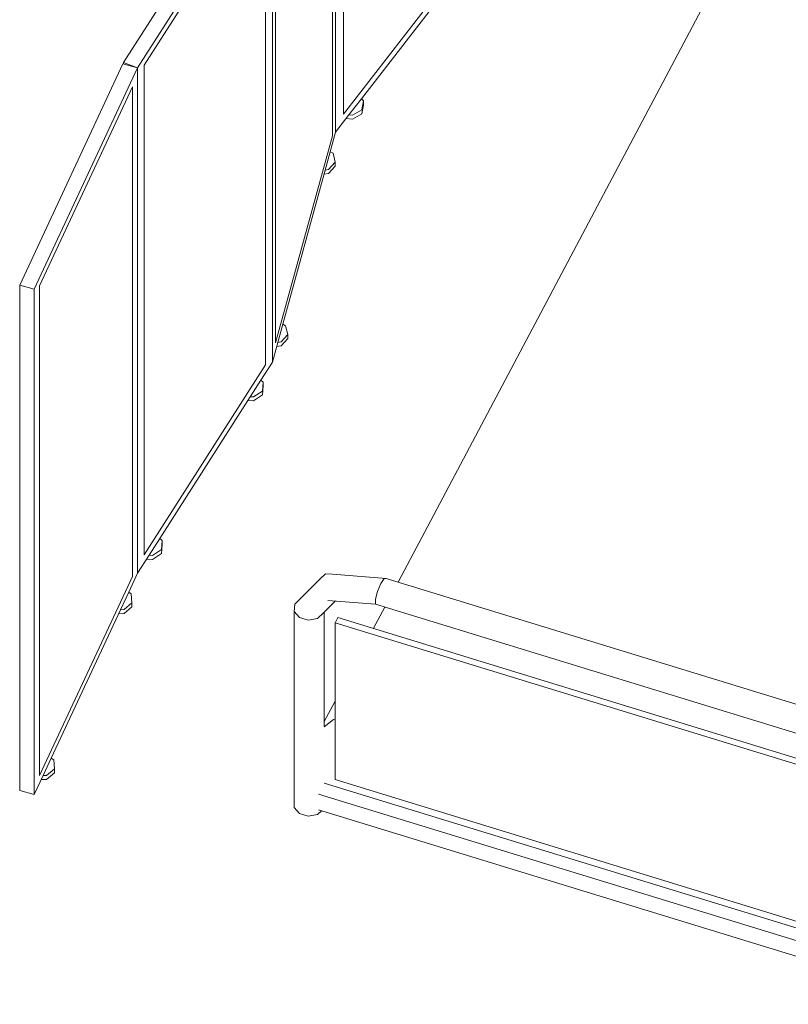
# Model space of a CAD drawing. Header units: millimetres. Extents: x -2220 to 52371, y -4077 to 6953.
# Tile 113 of 228: x 8647 to 9705, y 590 to 1945. Entities that reach past the tile are written whole.
import ezdxf

# ---------------------------------------------------------------- set-up
doc = ezdxf.new("R2010")
doc.units = ezdxf.units.MM
doc.header["$MEASUREMENT"] = 0
doc.layers.add('Nuevo_09_EI_Mobiliari general', color=7, linetype='Continuous')
doc.layers.add('Nuevo_09_EI_Mobiliari general_Pluma_Nº__1', color=7, linetype='Continuous', lineweight=5)

# ---------------------------------------------------------------- blocks, each defined once
blk = doc.blocks.new('Elem Sección_78_1')
at = {"layer": 'Nuevo_09_EI_Mobiliari general_Pluma_Nº__1', "color": 7, "linetype": 'Continuous', "lineweight": 5}
for p, q in [((9167.5, 1171.2), (9850.7, 2460.4)), ((9067.6, 1182.5), (9060.2, 1176)), ((9077.4, 1182), (9067.6, 1182.5)), ((9151.3, 1176.1), (9077.4, 1182)), ((9060.2, 1176), (9025.6, 1140.9)), ((9143.7, 1169.3), (9139.1, 1158.5)), ((9148.4, 1176.1), (9143.7, 1169.3)), ((9151.3, 1176.1), (9148.4, 1176.1)), ((9859.9, 958.7), (9151.3, 1176.1)), ((9139.1, 1158.5), (9136.2, 1147.6)), ((9025.6, 1140.9), (9024.7, 1130.9)), ((9081.3, 1145.3), (9065, 1128.8)), ((9136.2, 1141), (9070.9, 1146.2)), ((9136.2, 1147.6), (9136.2, 1141)), ((9844.8, 923.5), (9136.2, 1141)), ((9024.7, 1130.9), (9031.7, 1122.4)), ((9024.7, 1130.9), (9024.7, 861.3)), ((9056.6, 1121.1), (9065, 1128.8)), ((9065.9, 1129.7), (9065.9, 972.9)), ((9133.8, 1107.7), (9149.3, 1136.9)), ((9031.7, 1122.4), (9043.9, 1118.7)), ((9043.9, 1118.7), (9056.6, 1121.1)), ((9084.7, 1122.7), (9080.7, 1115.3)), ((9080.7, 899.6), (9080.7, 1115.3)), ((9080.7, 1115.3), (9907.4, 861.6)), ((9084.7, 1122.7), (9911.4, 869)), ((9065.9, 979.6), (9080.7, 1007.5)), ((9078.8, 982.3), (9065.8, 972)), ((9080.7, 981.7), (9078.8, 982.3)), ((9930.1, 629.4), (9065.8, 894.6)), ((9907.4, 645.9), (9080.7, 899.6)), ((9930.1, 612), (9057.8, 879.7)), ((9024.7, 861.3), (9031.7, 852.9)), ((9056.6, 851.6), (9062.3, 856.7)), ((9930.1, 590.4), (9057.8, 858.1)), ((9031.7, 852.9), (9043.9, 849.1)), ((9043.9, 849.1), (9056.6, 851.6))]:
    blk.add_line(p, q, dxfattribs=at)
blk = doc.blocks.new('Elem Sección_84_1')
at = {"layer": 'Nuevo_09_EI_Mobiliari general_Pluma_Nº__1', "color": 7, "linetype": 'Continuous', "lineweight": 5}
for p, q in [((8974.2, 2174.8), (8789.8, 1886)), ((8994.5, 2169.6), (8808.9, 1878.9)), ((8975.4, 2176.6), (8974.2, 2174.8)), ((8994.5, 2169.6), (8975.4, 2176.6)), ((8994.5, 1474.1), (8994.5, 2169.6)), ((8818.2, 1882.7), (8985.2, 2144.3)), ((8985.2, 2144.3), (8985.2, 1470.3)), ((8789.8, 1886), (8789.8, 1884.1)), ((8808.9, 1878.9), (8789.8, 1886)), ((8818.2, 1208.8), (8818.2, 1882.7)), ((8985.2, 1470.3), (8818.2, 1208.8)), ((8978.6, 1449.3), (8994.5, 1474.1)), ((8963.9, 1426.2), (8978.6, 1449.3)), ((8978.6, 1449.3), (8981.8, 1446.6)), ((8981.8, 1446.6), (8980.8, 1434.2)), ((8981.8, 1441.2), (8980.8, 1428.8)), ((8981.8, 1441.2), (8981.8, 1446.6)), ((8839.5, 1231.3), (8963.9, 1426.2)), ((8968.7, 1426), (8963.9, 1426.2)), ((8980.8, 1434.2), (8968.7, 1426)), ((8980.8, 1428.8), (8968.7, 1420.6)), ((8968.7, 1420.6), (8960.6, 1421)), ((8824.8, 1208.2), (8839.5, 1231.3)), ((8839.5, 1231.3), (8842.6, 1228.6)), ((8842.6, 1228.6), (8841.7, 1216.2)), ((8842.6, 1223.2), (8841.7, 1210.8)), ((8842.6, 1223.2), (8842.6, 1228.6)), ((8808.9, 1183.4), (8824.8, 1208.2)), ((8829.5, 1208), (8824.8, 1208.2)), ((8841.7, 1216.2), (8829.5, 1208)), ((8841.7, 1210.8), (8829.5, 1202.6)), ((8829.5, 1202.6), (8821.4, 1203))]:
    blk.add_line(p, q, dxfattribs=at)
blk = doc.blocks.new('Elem Sección_85_1')
at = {"layer": 'Nuevo_09_EI_Mobiliari general_Pluma_Nº__1', "color": 7, "linetype": 'Continuous', "lineweight": 5}
for p, q in [((9060.8, 2489.1), (8974.2, 2174.8)), ((9081.5, 2485.8), (8994.5, 2169.6)), ((9081.5, 2485.8), (9060.8, 2489.1)), ((9081.5, 1790.3), (9081.5, 2485.8)), ((8998.8, 2174.6), (9077.2, 2459.2)), ((9077.2, 2459.2), (9077.2, 1785.3)), ((8974.2, 2174.8), (8973.7, 2172.9)), ((8994.5, 2169.6), (8973.7, 2172.9)), ((8998.8, 1500.7), (8998.8, 2174.6)), ((9074.1, 1763.3), (9081.5, 1790.3)), ((9077.2, 1785.3), (8998.8, 1500.7)), ((9067.2, 1738.2), (9074.1, 1763.3)), ((9074.1, 1763.3), (9078, 1761.3)), ((9078, 1761.3), (9081, 1749.1)), ((9081, 1749.1), (9071.9, 1738.9)), ((9081, 1743.7), (9081, 1749.1)), ((9008.8, 1526.1), (9067.2, 1738.2)), ((9071.9, 1738.9), (9067.2, 1738.2)), ((9081, 1743.7), (9071.9, 1733.5)), ((9071.9, 1733.5), (9065.7, 1732.6)), ((9001.9, 1501.1), (9008.8, 1526.1)), ((9008.8, 1526.1), (9012.7, 1524.1)), ((9012.7, 1524.1), (9015.7, 1512)), ((9015.7, 1512), (9006.6, 1501.7)), ((9015.7, 1506.6), (9006.6, 1496.3)), ((9015.7, 1506.6), (9015.7, 1512)), ((8994.5, 1474.1), (9001.9, 1501.1)), ((9006.6, 1496.3), (9000.3, 1495.5)), ((9006.6, 1501.7), (9001.9, 1501.1))]:
    blk.add_line(p, q, dxfattribs=at)
blk = doc.blocks.new('Elem Sección_86_1')
at = {"layer": 'Nuevo_09_EI_Mobiliari general_Pluma_Nº__1', "color": 7, "linetype": 'Continuous', "lineweight": 5}
for p, q in [((9278.8, 2772.4), (9063.3, 2494)), ((9297.1, 2764.2), (9081.5, 2485.8)), ((9297.1, 2764.2), (9278.8, 2772.4)), ((9297.1, 2068.7), (9297.1, 2764.2)), ((9092.3, 2489), (9286.3, 2739.5)), ((9286.3, 2739.5), (9286.3, 2065.6)), ((9063.3, 2494), (9063.3, 2488.7)), ((9081.5, 2485.8), (9063.3, 2494)), ((9092.3, 1815), (9092.3, 2489)), ((9286.3, 2065.6), (9092.3, 1815)), ((9278.7, 2044.9), (9297.1, 2068.7)), ((9261.6, 2022.9), (9278.7, 2044.9)), ((9278.7, 2044.9), (9281.6, 2042)), ((9281.6, 2042), (9279.3, 2029.8)), ((9281.6, 2036.6), (9279.3, 2024.4)), ((9281.6, 2036.6), (9281.6, 2042)), ((9117, 1836.1), (9261.6, 2022.9)), ((9266.3, 2022.4), (9261.6, 2022.9)), ((9279.3, 2029.8), (9266.3, 2022.4)), ((9279.3, 2024.4), (9266.3, 2017)), ((9266.3, 2017), (9257.8, 2017.9)), ((9099.9, 1814.1), (9117, 1836.1)), ((9117, 1836.1), (9119.9, 1833.3)), ((9119.9, 1833.3), (9117.6, 1821)), ((9119.9, 1827.9), (9119.9, 1833.3)), ((9117.6, 1821), (9104.7, 1813.6)), ((9117.6, 1815.6), (9104.7, 1808.2)), ((9119.9, 1827.9), (9117.6, 1815.6)), ((9081.5, 1790.3), (9099.9, 1814.1)), ((9104.7, 1808.2), (9096.1, 1809.1)), ((9104.7, 1813.6), (9099.9, 1814.1))]:
    blk.add_line(p, q, dxfattribs=at)
blk = doc.blocks.new('Elem Sección_87_1')
at = {"layer": 'Nuevo_09_EI_Mobiliari general_Pluma_Nº__1', "color": 7, "linetype": 'Continuous', "lineweight": 5}
for p, q in [((8788.9, 1884.3), (8646.7, 1579.9)), ((8808.9, 1878.9), (8788.9, 1884.3)), ((8808.9, 1878.9), (8666.7, 1574.5)), ((8808.9, 1183.4), (8808.9, 1878.9)), ((8673.8, 1578.9), (8801.8, 1852.9)), ((8801.8, 1852.9), (8801.8, 1179)), ((8646.7, 1579.9), (8646.7, 884.4)), ((8666.7, 1574.5), (8646.7, 1579.9)), ((8666.7, 1574.5), (8666.7, 879)), ((8673.8, 905), (8673.8, 1578.9)), ((8801.8, 1179), (8673.8, 905)), ((8796.8, 1157.4), (8808.9, 1183.4)), ((8785.5, 1133.3), (8796.8, 1157.4)), ((8796.8, 1157.4), (8800.3, 1155)), ((8800.3, 1155), (8801.2, 1142.7)), ((8801.2, 1142.7), (8790.3, 1133.5)), ((8801.2, 1137.3), (8801.2, 1142.7)), ((8690.1, 929.1), (8785.5, 1133.3)), ((8790.3, 1128.1), (8783, 1127.8)), ((8790.3, 1133.5), (8785.5, 1133.3)), ((8801.2, 1137.3), (8790.3, 1128.1)), ((8678.9, 905), (8690.1, 929.1)), ((8690.1, 929.1), (8693.7, 926.7)), ((8693.7, 926.7), (8694.5, 914.3)), ((8694.5, 914.3), (8683.6, 905.2)), ((8694.5, 908.9), (8683.6, 899.8)), ((8694.5, 908.9), (8694.5, 914.3)), ((8666.7, 879), (8678.9, 905)), ((8683.6, 899.8), (8676.3, 899.5)), ((8683.6, 905.2), (8678.9, 905)), ((8666.7, 879), (8646.7, 884.4))]:
    blk.add_line(p, q, dxfattribs=at)

msp = doc.modelspace()

# ---------------------------------------------------------------- block references
at = {"layer": 'Nuevo_09_EI_Mobiliari general', "lineweight": 0}
for name in ['Elem Sección_78_1', 'Elem Sección_86_1', 'Elem Sección_85_1', 'Elem Sección_84_1', 'Elem Sección_87_1']:
    msp.add_blockref(name, (0, 0), dxfattribs=at)

doc.saveas('drawing.dxf')
